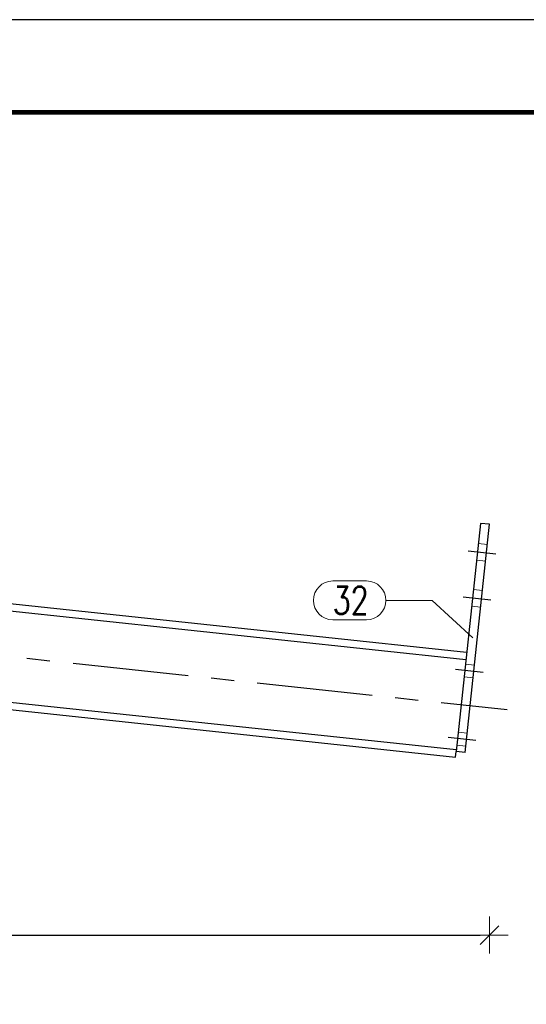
# Model space of a CAD drawing. Header units: millimetres. Extents: x 3515 to 4528, y 13642 to 14292.
# Tile 79 of 96: x 4164 to 4218, y 14157 to 14264. Entities that reach past the tile are written whole.
import ezdxf

# ---------------------------------------------------------------- set-up
doc = ezdxf.new("R2010")
doc.units = ezdxf.units.MM
doc.header["$LTSCALE"] = 10
doc.linetypes.add('HIDDEN', pattern=[0.375, 0.25, -0.125])
doc.linetypes.add('MITTE', pattern=[2, 1.25, -0.25, 0.25, -0.25])
doc.layers.get('Defpoints').update_dxf_attribs({"color": 1})
doc.layers.add('_FORMATKA', color=8, linetype='Continuous', plot=False)
for name, color, linetype, lineweight in [('_RAMKA', 7, 'Continuous', 35), ('PS_DIM', 4, 'Continuous', 13), ('PS_Hidden', 2, 'HIDDEN', 9), ('PS_Pos', 1, 'Continuous', 15), ('PS_SOLID', 7, 'Continuous', 30)]:
    doc.layers.add(name, color=color, linetype=linetype, lineweight=lineweight)
doc.layers.add('PS_MID', color=5, linetype='MITTE')
doc.layers.add('PS_SHAPE', color=3, linetype='Continuous')
doc.styles.add('simplex', font='simplex.shx', dxfattribs={"width": 0.75})
doc.dimstyles.new('1_10_PRZ', dxfattribs={"dimtxt": 2, "dimasz": 1, "dimexe": 2, "dimexo": 5, "dimgap": 1, "dimtad": 1, "dimdec": 0, "dimlfac": 10, "dimtxsty": 'simplex', "dimblk": 'dimznak', "dimcen": 2, "dimse1": 1, "dimse2": 1, "dimclrt": 3, "dimadec": 1, "dimazin": 0, "dimtfac": 1, "dimtdec": 0, "dimtix": 1, "dimtmove": 2, "dimatfit": 3, "dimldrblk": 'dim-grot', "dimfxl": 1, "dimarcsym": 0})

# ---------------------------------------------------------------- blocks, each defined once
blk = doc.blocks.new('dimznak')
at = {"color": 0}
for points in [[(0, 2), (0, -2)], [(-2, 0), (2, 0)]]:
    blk.add_lwpolyline(points, dxfattribs=at)
at = {"color": 2}
blk.add_lwpolyline([(1, 1), (-1, -1)], dxfattribs=at)
blk = doc.blocks.new('*D203')
at = {"layer": 'Defpoints', "color": 0, "transparency": 16777216}
for p in [(4095.35, 14210.75), (4095.35, 14206.93), (4098.96, 14200.12), (4211.75, 14194.51), (4095.35, 14157.73)]:
    blk.add_point(p, dxfattribs=at)
at = {"layer": 'PS_DIM', "color": 0, "lineweight": -2, "transparency": 16777216}
blk.add_arc((4095.35, 14206.93), 7.71, 277.435, 346.473, dxfattribs=at)
for p, rotation in [((4103.02, 14206.11), 80.19048405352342), ((4095.35, 14199.22), 183.7175131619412)]:
    blk.add_blockref('dimznak', p, dxfattribs=dict(at, rotation=rotation))
at = {"layer": 'PS_DIM', "color": 3, "transparency": 16777216, "insert": (4099.04, 14202.82), "char_height": 2, "attachment_point": 5, "rotation": 41.954, "style": 'simplex'}
blk.add_mtext('83,9°', dxfattribs=at)
blk = doc.blocks.new('dim-grot')
blk.add_hatch(color=256).paths.add_polyline_path([(0, 0), (-2, 0.5), (-2, -0.5)])
blk.add_lwpolyline([(0, 0), (-2, 0.5), (-2, -0.5), (0, 0)])
blk = doc.blocks.new('*D207')
at = {"layer": 'Defpoints', "color": 0, "transparency": 16777216}
for p in [(4214.31, 14209.12), (4071.35, 14187.07), (4214.31, 14164.71)]:
    blk.add_point(p, dxfattribs=at)
at = {"layer": 'PS_DIM', "color": 0, "lineweight": -2, "transparency": 16777216}
blk.add_line((4072.35, 14164.71), (4213.31, 14164.71), dxfattribs=at)
at = {"layer": 'PS_DIM', "color": 0, "lineweight": -2, "transparency": 16777216, "rotation": 180}
blk.add_blockref('dimznak', (4071.35, 14164.71), dxfattribs=at)
at = {"layer": 'PS_DIM', "color": 0, "lineweight": -2, "transparency": 16777216}
blk.add_blockref('dimznak', (4214.31, 14164.71), dxfattribs=at)
at = {"layer": 'PS_DIM', "color": 3, "transparency": 16777216, "insert": (4142.83, 14166.71), "char_height": 2, "attachment_point": 5, "style": 'simplex'}
blk.add_mtext('1430', dxfattribs=at)
blk = doc.blocks.new('*X454')
at = {"layer": 'PS_Hidden', "color": 2, "linetype": 'HIDDEN'}
for p, q in [((4214.08, 14206.93), (4213.09, 14207.03)), ((4213.89, 14205.14), (4212.89, 14205.24)), ((4213.55, 14201.96), (4212.56, 14202.06)), ((4213.36, 14200.17), (4212.36, 14200.27)), ((4211.7, 14194.01), (4212.69, 14193.9)), ((4211.55, 14192.62), (4212.54, 14192.51)), ((4210.91, 14186.65), (4211.9, 14186.54)), ((4210.76, 14185.26), (4211.76, 14185.15))]:
    blk.add_line(p, q, dxfattribs=at)
at = {"layer": 'PS_MID', "color": 5, "linetype": 'MITTE'}
for p, q in [((4212, 14206.25), (4214.98, 14205.93)), ((4212, 14206.25), (4214.98, 14205.93)), ((4212, 14206.25), (4214.98, 14205.93)), ((4212, 14206.25), (4214.98, 14205.93)), ((4089.77, 14202.6), (4216.2, 14189.1)), ((4211.47, 14201.27), (4214.45, 14200.96)), ((4211.47, 14201.27), (4214.45, 14200.96)), ((4211.47, 14201.27), (4214.45, 14200.96)), ((4211.47, 14201.27), (4214.45, 14200.96)), ((4213.61, 14193.1), (4210.63, 14193.42)), ((4213.61, 14193.1), (4210.63, 14193.42)), ((4212.82, 14185.74), (4209.84, 14186.06)), ((4212.82, 14185.74), (4209.84, 14186.06))]:
    blk.add_line(p, q, dxfattribs=at)
at = {"layer": 'PS_SOLID', "color": 7, "linetype": 'Continuous'}
for p, q in [((4213.32, 14209.22), (4210.69, 14184.56)), ((4211.68, 14184.46), (4214.31, 14209.12)), ((4214.31, 14209.12), (4213.32, 14209.22)), ((4095.35, 14207.73), (4211.83, 14195.3)), ((4095.35, 14206.93), (4211.75, 14194.51)), ((4095.35, 14197.07), (4210.71, 14184.76)), ((4095.35, 14196.27), (4210.62, 14183.96)), ((4210.62, 14183.96), (4210.69, 14184.56)), ((4211.68, 14184.46), (4210.69, 14184.56))]:
    blk.add_line(p, q, dxfattribs=at)
blk = doc.blocks.new('*X470')
at = {"color": 1}
for p, q in [((4197.38, 14202.99), (4201.02, 14202.99)), ((4203.12, 14200.89), (4208.12, 14200.89)), ((4212.5, 14196.84), (4208.12, 14200.89)), ((4197.38, 14198.79), (4201.02, 14198.79))]:
    blk.add_line(p, q, dxfattribs=at)
for centre, start, end in [((4197.38, 14200.89), 90, 270), ((4201.02, 14200.89), 270, 90)]:
    blk.add_arc(centre, 2.1, start, end, dxfattribs=at)
at = {"color": 2, "style": 'simplex', "width": 0.75}
blk.add_text('32', height=3, dxfattribs=at).set_placement((4197.38, 14199.39))

msp = doc.modelspace()

# ---------------------------------------------------------------- linework, layer by layer
at = {"layer": '_FORMATKA', "lineweight": -3}
msp.add_lwpolyline([(3528.49, 13669.66), (4528.49, 13669.66), (4528.49, 14263.66), (3528.49, 14263.66)], close=True, dxfattribs=at)
at = {"layer": '_RAMKA', "lineweight": -3, "const_width": 0.5}
msp.add_lwpolyline([(3558.49, 13679.66), (4518.49, 13679.66), (4518.49, 14253.66), (3558.49, 14253.66)], close=True, dxfattribs=at)

# ---------------------------------------------------------------- block references
at = {"layer": 'PS_Pos'}
msp.add_blockref('*X470', (0, 0), dxfattribs=at)
at = {"layer": 'PS_SHAPE', "color": 3}
msp.add_blockref('*X454', (0, 0), dxfattribs=at)

# ---------------------------------------------------------------- dimensions: what is measured, and where the dimension line sits
at = {"layer": 'PS_DIM'}
dim = msp.add_angular_dim_2l(base=(4098.96, 14200.12), line1=((4095.35, 14206.93), (4211.75, 14194.51)), line2=((4095.35, 14157.73), (4095.35, 14210.75)), dimstyle='1_10_PRZ', dxfattribs=at)
dim.commit()
dim.dimension.update_dxf_attribs({"geometry": '*D203', "text_midpoint": (4099.04, 14202.82)})
dim = msp.add_linear_dim(base=(4214.31, 14164.71), p1=(4071.35, 14187.07), p2=(4214.31, 14209.12), dimstyle='1_10_PRZ', dxfattribs=at)
dim.commit()
dim.dimension.update_dxf_attribs({"geometry": '*D207', "text_midpoint": (4142.83, 14166.71)})

doc.saveas('drawing.dxf')
